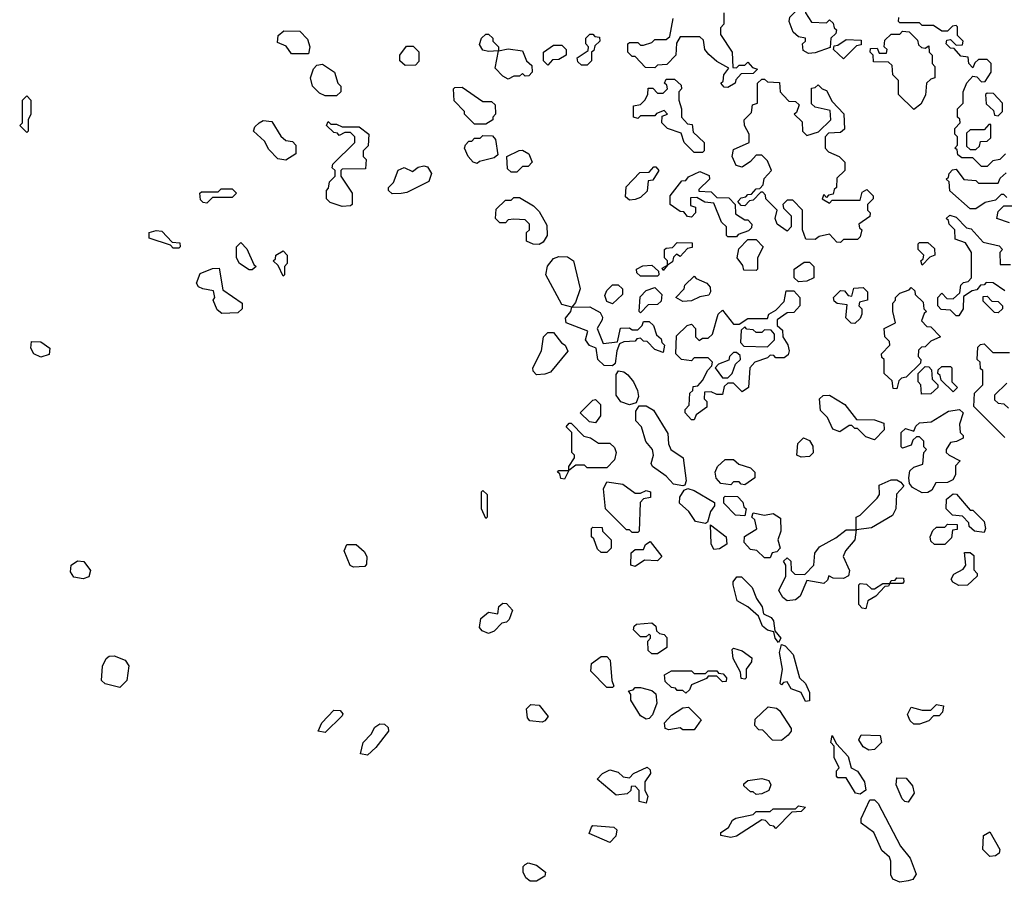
# Model space of a CAD drawing. Extents: x 2789571 to 2951634, y 860514 to 1033803.
# Tile 14 of 102: x 2800280 to 2803776, y 1022009 to 1025071. Entities that reach past the tile are written whole.
import ezdxf

# ---------------------------------------------------------------- set-up
doc = ezdxf.new("R2010")
doc.units = 0

msp = doc.modelspace()

# ---------------------------------------------------------------- linework, layer by layer
at = {"layer": '0CON05XD'}
for points in [[(2803080.7, 1024950.7), (2803061.7, 1024961.7), (2803060, 1024985), (2803070, 1024995), (2803070, 1025005), (2803045, 1025010), (2803027, 1025027), (2803012.5, 1025065), (2803015, 1025080), (2803055, 1025120), (2803070, 1025105), (2803070, 1025095), (2803091.7, 1025061.7), (2803145, 1025060), (2803155, 1025070), (2803168.3, 1025058.3), (2803171.7, 1025041.7), (2803180, 1025035), (2803178.3, 1025021.7), (2803160, 1025005), (2803158.3, 1024971.7), (2803105, 1024953.3), (2803080.7, 1024950.7)], [(2802795, 1024830), (2802781.7, 1024831.7), (2802770, 1024845), (2802777.5, 1024852.5), (2802780, 1024875), (2802798.3, 1024898.3), (2802755, 1024922.5), (2802727, 1024947), (2802712.5, 1024965), (2802708.3, 1024998.3), (2802695, 1025010), (2802625, 1025010), (2802612.5, 1024987.5), (2802610, 1024945), (2802578.3, 1024911.7), (2802545, 1024910), (2802535, 1024900), (2802501.7, 1024901.7), (2802465, 1024940), (2802455, 1024940), (2802440, 1024955), (2802440, 1024985), (2802445, 1024990), (2802475, 1024990), (2802485, 1024980), (2802495, 1024980), (2802525, 1024990), (2802535, 1025000), (2802575, 1025000), (2802588.3, 1025011.7), (2802600, 1025075)], [(2802780, 1025095), (2802780, 1025055), (2802768.3, 1025041.7), (2802768.3, 1025018.3), (2802810, 1024955), (2802811.7, 1024901.7), (2802825, 1024900), (2802835, 1024910), (2802855, 1024910), (2802865, 1024920), (2802881.7, 1024901.7), (2802900, 1024895), (2802885, 1024880), (2802841.7, 1024878.3), (2802823, 1024857), (2802820, 1024845), (2802795, 1024830)], [(2803780, 1024595), (2803760, 1024575), (2803735, 1024570), (2803715, 1024550), (2803695, 1024550), (2803665, 1024580), (2803625, 1024580), (2803611.7, 1024591.7), (2803608.3, 1024608.3), (2803600, 1024615), (2803610, 1024625), (2803610, 1024655), (2803600, 1024665), (2803600, 1024685), (2803620, 1024705), (2803618.3, 1024718.3), (2803610, 1024725), (2803610, 1024755), (2803630, 1024775), (2803630, 1024815), (2803643, 1024847), (2803665, 1024870), (2803678.3, 1024868.3), (2803695, 1024850), (2803708.3, 1024851.7), (2803730, 1024885), (2803730, 1024915), (2803715, 1024930), (2803685, 1024930), (2803671.7, 1024918.3), (2803665, 1024900), (2803650, 1024915), (2803648.3, 1024938.3), (2803621.7, 1024941.7), (2803598.3, 1024968.3), (2803585, 1024970), (2803570, 1024985), (2803571.7, 1024998.3), (2803585, 1025000), (2803605, 1024980), (2803628.3, 1024981.7), (2803630, 1024995), (2803610, 1025015), (2803610, 1025045), (2803605, 1025050), (2803591.7, 1025048.3), (2803575, 1025030), (2803555, 1025030), (2803525, 1025050), (2803485, 1025050), (2803475, 1025060), (2803405, 1025060), (2803400, 1025065), (2803401.7, 1025078.3)], [(2801305, 1024950), (2801245, 1024950), (2801226.4, 1024976.4), (2801195, 1024990), (2801197.5, 1025015), (2801218.3, 1025031.7), (2801275, 1025030), (2801301.7, 1025001.7), (2801310, 1024975), (2801305, 1024950)], [(2802015, 1024860), (2801995, 1024870), (2801968.3, 1024898.3), (2801980, 1024960), (2801945, 1024957.5), (2801925, 1024962.5), (2801913, 1024983), (2801920, 1025005), (2801935, 1025020), (2801945, 1025020), (2801960, 1025005), (2801960, 1024995), (2801980, 1024975), (2801980, 1024960), (2802015, 1024967.5), (2802065, 1024960), (2802080, 1024925), (2802098.3, 1024908.3), (2802100, 1024885), (2802088.3, 1024871.7), (2802075, 1024870), (2802065, 1024880), (2802055, 1024870), (2802035, 1024870), (2802015, 1024860)], [(2802295, 1024910), (2802275, 1024910), (2802261.7, 1024921.7), (2802260, 1024935), (2802298.3, 1024961.7), (2802300, 1024975), (2802290, 1024985), (2802290, 1025005), (2802305, 1025020), (2802315, 1025020), (2802321.7, 1025011.7), (2802338.3, 1025008.3), (2802340, 1024995), (2802321.7, 1024978.3), (2802318.3, 1024961.7), (2802310, 1024955), (2802310, 1024925), (2802295, 1024910)], [(2803205, 1024932.5), (2803170, 1024965), (2803171.7, 1024978.3), (2803185, 1024980), (2803215, 1025000), (2803268.3, 1024998.3), (2803268.3, 1024981.7), (2803251.7, 1024978.3), (2803205, 1024932.5)], [(2803455, 1024752.5), (2803400, 1024805), (2803400, 1024855), (2803380, 1024875), (2803378.3, 1024908.3), (2803365, 1024920), (2803311.7, 1024921.7), (2803310, 1024945), (2803300, 1024955), (2803301.7, 1024968.3), (2803325, 1024970), (2803331.7, 1024951.7), (2803358.3, 1024951.7), (2803360, 1024965), (2803350, 1024975), (2803351.7, 1024998.3), (2803375, 1025020), (2803405, 1025020), (2803415, 1025030), (2803438.3, 1025028.3), (2803468.3, 1024998.3), (2803471.7, 1024981.7), (2803481.7, 1024971.7), (2803495, 1024970), (2803508.3, 1024978.3), (2803510, 1024955), (2803520, 1024945), (2803520, 1024915), (2803530, 1024905), (2803530, 1024865), (2803515, 1024860), (2803500, 1024845), (2803497, 1024803), (2803479.3, 1024770.7), (2803455, 1024752.5)], [(2801648.3, 1024908.3), (2801630, 1024925), (2801630, 1024945), (2801653, 1024977), (2801677, 1024977), (2801697, 1024957), (2801697, 1024923), (2801685, 1024910), (2801648.3, 1024908.3)], [(2802155, 1024910), (2802140, 1024925), (2802140, 1024955), (2802175, 1024980), (2802205, 1024980), (2802220, 1024965), (2802220, 1024945), (2802195, 1024930), (2802171.7, 1024928.3), (2802155, 1024910)], [(2801405, 1024800), (2801365, 1024800), (2801345, 1024810), (2801320, 1024835), (2801312.5, 1024865), (2801323, 1024897), (2801335, 1024910), (2801355, 1024912.5), (2801397.5, 1024885), (2801410, 1024845), (2801420, 1024835), (2801420, 1024815), (2801405, 1024800)], [(2802705, 1024600), (2802675, 1024600), (2802640, 1024635), (2802628.3, 1024668.3), (2802580, 1024685), (2802560, 1024705), (2802561.7, 1024728.3), (2802580, 1024735), (2802568.3, 1024748.3), (2802541.7, 1024738.3), (2802535, 1024730), (2802485, 1024730), (2802475, 1024720), (2802460, 1024725), (2802460, 1024765), (2802485, 1024770), (2802500, 1024785), (2802510, 1024805), (2802511.7, 1024828.3), (2802528.3, 1024828.3), (2802545, 1024810), (2802565, 1024810), (2802580, 1024825), (2802578.3, 1024838.3), (2802570, 1024845), (2802575, 1024860), (2802605, 1024860), (2802628.3, 1024838.3), (2802630, 1024825), (2802620, 1024815), (2802620, 1024785), (2802630, 1024755), (2802630, 1024725), (2802651.7, 1024701.7), (2802668.3, 1024698.3), (2802671.7, 1024671.7), (2802710, 1024635), (2802710, 1024605), (2802705, 1024600)], [(2803195, 1024280), (2803181.7, 1024281.7), (2803155, 1024310), (2803118.3, 1024301.7), (2803105, 1024290), (2803071.7, 1024291.7), (2803060, 1024325), (2803060, 1024395), (2803025, 1024430), (2803005, 1024430), (2802990, 1024415), (2802991.7, 1024401.7), (2803020, 1024375), (2803020, 1024335), (2803005, 1024320), (2802970, 1024345), (2802962.5, 1024365), (2802970, 1024395), (2802930, 1024435), (2802928.3, 1024448.3), (2802918.3, 1024458.3), (2802911.7, 1024458.3), (2802885, 1024430), (2802871.7, 1024428.3), (2802855, 1024410), (2802841.7, 1024411.7), (2802830, 1024425), (2802841.7, 1024438.3), (2802858.3, 1024441.7), (2802865, 1024450), (2802878.3, 1024451.7), (2802895, 1024470), (2802908.3, 1024471.7), (2802920, 1024485), (2802923, 1024507), (2802950, 1024535), (2802935, 1024570), (2802915, 1024590), (2802895, 1024590), (2802875, 1024567.5), (2802845, 1024547.5), (2802823.6, 1024553.6), (2802810, 1024585), (2802815, 1024610), (2802870, 1024635), (2802870, 1024665), (2802853.3, 1024695), (2802852.5, 1024715), (2802878.3, 1024741.7), (2802881.7, 1024768.3), (2802900, 1024775), (2802900, 1024845), (2802915, 1024860), (2802925, 1024860), (2802935, 1024850), (2802978.3, 1024848.3), (2802980, 1024815), (2802991.7, 1024801.7), (2803011.7, 1024781.7), (2803035, 1024780), (2803048.3, 1024768.3), (2803038.3, 1024741.7), (2803030, 1024735), (2803058.3, 1024708.3), (2803060, 1024675), (2803075, 1024660), (2803117, 1024673), (2803160, 1024715), (2803158.3, 1024748.3), (2803105, 1024760), (2803091.7, 1024771.7), (2803091.7, 1024828.3), (2803105, 1024830), (2803115, 1024840), (2803130, 1024825), (2803145, 1024820), (2803165, 1024780), (2803207, 1024737), (2803208.3, 1024681.7), (2803195, 1024670), (2803151.7, 1024668.3), (2803140, 1024655), (2803140, 1024615), (2803151.7, 1024601.7), (2803190, 1024585), (2803210, 1024565), (2803210, 1024535), (2803181.7, 1024508.3), (2803180, 1024475), (2803171.7, 1024468.3), (2803168.3, 1024451.7), (2803151.7, 1024448.3), (2803145, 1024440), (2803135, 1024450), (2803130, 1024435), (2803155, 1024420), (2803165, 1024430), (2803265, 1024430), (2803271.7, 1024458.3), (2803288.3, 1024468.3), (2803310, 1024445), (2803310, 1024435), (2803290, 1024415), (2803290, 1024395), (2803300, 1024385), (2803298.3, 1024371.7), (2803260, 1024345), (2803261.7, 1024331.7), (2803270, 1024325), (2803265, 1024300), (2803255, 1024290), (2803205, 1024290), (2803195, 1024280)], [(2801935, 1024700), (2801895, 1024700), (2801860, 1024735), (2801860, 1024745), (2801823, 1024783), (2801820, 1024825), (2801825, 1024830), (2801851.7, 1024831.7), (2801925, 1024780), (2801955, 1024780), (2801968.3, 1024768.3), (2801970, 1024735), (2801960, 1024725), (2801960, 1024715), (2801935, 1024700)], [(2800305, 1024670), (2800280, 1024695), (2800290, 1024705), (2800290, 1024785), (2800305, 1024800), (2800320, 1024785), (2800320, 1024735), (2800310, 1024715), (2800310, 1024675), (2800305, 1024670)], [(2803755, 1024730), (2803770, 1024745), (2803770, 1024775), (2803738.3, 1024808.3), (2803715, 1024810), (2803710, 1024805), (2803711.7, 1024771.7), (2803738.3, 1024748.3), (2803741.7, 1024731.7), (2803755, 1024730)], [(2801225, 1024572.5), (2801197, 1024577), (2801165, 1024610), (2801149.3, 1024639.3), (2801110, 1024675), (2801115, 1024690), (2801130, 1024705), (2801145, 1024712.5), (2801175, 1024710), (2801207, 1024657), (2801225, 1024642.5), (2801248.3, 1024638.3), (2801260, 1024625), (2801260, 1024595), (2801225, 1024572.5)], [(2801425, 1024407.5), (2801382.5, 1024422.5), (2801370, 1024435), (2801370, 1024465), (2801377, 1024473), (2801380, 1024495), (2801400, 1024515), (2801400, 1024535), (2801390, 1024545), (2801391.7, 1024558.3), (2801470, 1024635), (2801470, 1024655), (2801455, 1024670), (2801435, 1024670), (2801415, 1024660), (2801408.3, 1024668.3), (2801395, 1024670), (2801370, 1024695), (2801375, 1024710), (2801385, 1024700), (2801405, 1024700), (2801425, 1024690), (2801485, 1024690), (2801520, 1024665), (2801517, 1024623), (2801500, 1024605), (2801500, 1024585), (2801510, 1024575), (2801508.3, 1024541.7), (2801425, 1024540), (2801420, 1024535), (2801420, 1024515), (2801460, 1024455), (2801460, 1024415), (2801455, 1024410), (2801425, 1024407.5)], [(2803675, 1024610), (2803688.3, 1024621.7), (2803691.7, 1024638.3), (2803715, 1024640), (2803728.3, 1024651.7), (2803728.3, 1024698.3), (2803721.7, 1024698.3), (2803705, 1024680), (2803655, 1024680), (2803641.7, 1024668.3), (2803641.7, 1024621.7), (2803655, 1024610), (2803675, 1024610)], [(2801905, 1024560), (2801890, 1024565), (2801872.5, 1024585), (2801860, 1024615), (2801863, 1024627), (2801875, 1024640), (2801885, 1024640), (2801895, 1024650), (2801915, 1024650), (2801925, 1024660), (2801958.3, 1024658.3), (2801970, 1024645), (2801978.3, 1024591.7), (2801965, 1024580), (2801913, 1024567), (2801905, 1024560)], [(2802045, 1024530), (2802025, 1024530), (2802011.7, 1024541.7), (2802010, 1024585), (2802053, 1024607), (2802065, 1024607.5), (2802087.5, 1024595), (2802100, 1024565), (2802085, 1024550), (2802065, 1024550), (2802045, 1024530)], [(2801603, 1024453), (2801590, 1024465), (2801590, 1024475), (2801607, 1024493), (2801623.6, 1024536.4), (2801645, 1024546.7), (2801675, 1024532.5), (2801695, 1024547.5), (2801715, 1024552.5), (2801728.3, 1024548.3), (2801742.5, 1024525), (2801733, 1024497), (2801655, 1024457.5), (2801635, 1024453.3), (2801603, 1024453)], [(2802445, 1024430), (2802431.7, 1024441.7), (2802433, 1024477), (2802481.7, 1024528.3), (2802515, 1024530), (2802531.7, 1024548.3), (2802538.3, 1024548.3), (2802550, 1024535), (2802528.3, 1024501.7), (2802511.7, 1024498.3), (2802508.3, 1024461.7), (2802485, 1024440), (2802465, 1024432.5), (2802445, 1024430)], [(2802825, 1024300), (2802795, 1024300), (2802790, 1024305), (2802790, 1024335), (2802771.7, 1024351.7), (2802745, 1024420), (2802713, 1024423), (2802685, 1024440), (2802661.7, 1024438.3), (2802661.7, 1024411.7), (2802680, 1024405), (2802680, 1024385), (2802665, 1024370), (2802651.7, 1024371.7), (2802638.3, 1024388.3), (2802625, 1024390), (2802590, 1024415), (2802590, 1024445), (2802631.7, 1024498.3), (2802645, 1024500), (2802655, 1024512.5), (2802695, 1024532.5), (2802728.3, 1024518.3), (2802730, 1024505), (2802691.7, 1024468.3), (2802691.7, 1024461.7), (2802735, 1024460), (2802755, 1024440), (2802798.3, 1024438.3), (2802820, 1024415), (2802821.7, 1024381.7), (2802855, 1024360), (2802865, 1024360), (2802880, 1024345), (2802878.3, 1024331.7), (2802868.3, 1024321.7), (2802831.7, 1024308.3), (2802825, 1024300)], [(2803785, 1024440), (2803775, 1024450), (2803765, 1024450), (2803745, 1024430), (2803708.3, 1024421.7), (2803675, 1024400), (2803655, 1024400), (2803583, 1024463), (2803580, 1024495), (2803570, 1024505), (2803578.3, 1024511.7), (2803580, 1024525), (2803591.7, 1024538.3), (2803605, 1024540), (2803633, 1024503), (2803675, 1024500), (2803685, 1024490), (2803755, 1024490), (2803761.7, 1024508.3), (2803783, 1024527)], [(2800945, 1024420), (2800931.7, 1024421.7), (2800921.7, 1024431.7), (2800920, 1024455), (2800925, 1024460), (2800985, 1024460), (2800995, 1024470), (2801035, 1024470), (2801050, 1024455), (2801035, 1024440), (2800965, 1024440), (2800945, 1024420)], [(2802125, 1024273.3), (2802103.6, 1024273.6), (2802080, 1024285), (2802080, 1024315), (2802090, 1024325), (2802090, 1024345), (2802075, 1024360), (2802035, 1024362.5), (2802015, 1024360), (2802005, 1024350), (2801985, 1024350), (2801970, 1024365), (2801971.7, 1024398.3), (2802005, 1024430), (2802025, 1024430), (2802035, 1024440), (2802055, 1024440), (2802105, 1024410), (2802125, 1024390), (2802151.7, 1024341.7), (2802152.5, 1024305), (2802139.3, 1024280.7), (2802125, 1024273.3)], [(2803795, 1024350), (2803750, 1024365), (2803755, 1024390), (2803775, 1024410), (2803805, 1024410)], [(2803778.3, 1024108.3), (2803737, 1024137), (2803711.7, 1024138.3), (2803705, 1024130), (2803691.7, 1024128.3), (2803678.3, 1024111.7), (2803661.7, 1024108.3), (2803631.7, 1024088.3), (2803630, 1024045), (2803615, 1024020), (2803605, 1024020), (2803585, 1024040), (2803551.7, 1024041.7), (2803540, 1024055), (2803540, 1024085), (2803555, 1024100), (2803571.7, 1024081.7), (2803595, 1024080), (2803618.3, 1024101.7), (2803621.7, 1024128.3), (2803631.7, 1024138.3), (2803648.3, 1024141.7), (2803660, 1024155), (2803660, 1024245), (2803638.3, 1024278.3), (2803601.7, 1024291.7), (2803600, 1024325), (2803580, 1024345), (2803578.3, 1024358.3), (2803570, 1024365), (2803583, 1024377), (2803605, 1024370), (2803641.7, 1024331.7), (2803658.3, 1024328.3), (2803701.7, 1024281.7), (2803758.3, 1024268.3), (2803770, 1024255), (2803760, 1024245), (2803761.7, 1024201.7), (2803798.3, 1024201.7)], [(2800845, 1024260), (2800825, 1024260), (2800815, 1024270), (2800740, 1024295), (2800740, 1024315), (2800765, 1024322.5), (2800785, 1024320), (2800821.7, 1024281.7), (2800848.3, 1024278.3), (2800850, 1024265), (2800845, 1024260)], [(2801105, 1024182.5), (2801095, 1024182.5), (2801060, 1024205), (2801050, 1024225), (2801050, 1024265), (2801065, 1024280), (2801087, 1024257), (2801111.7, 1024201.7), (2801120, 1024195), (2801105, 1024182.5)], [(2802565, 1024180), (2802561.7, 1024188.3), (2802580, 1024200), (2802580, 1024215), (2802570, 1024225), (2802570, 1024255), (2802575, 1024260), (2802598.3, 1024261.7), (2802615, 1024280), (2802668.3, 1024278.3), (2802668.3, 1024261.7), (2802651.7, 1024258.3), (2802625, 1024230), (2802611.7, 1024238.3), (2802601.7, 1024228.3), (2802598.3, 1024211.7), (2802580, 1024200), (2802565, 1024180)], [(2802895, 1024180), (2802851.7, 1024181.7), (2802848.3, 1024198.3), (2802827.5, 1024225), (2802833, 1024257), (2802865, 1024290), (2802895, 1024290), (2802920, 1024265), (2802900, 1024225), (2802900, 1024185), (2802895, 1024180)], [(2803485, 1024200), (2803480, 1024215), (2803488.3, 1024221.7), (2803490, 1024235), (2803470, 1024255), (2803470, 1024275), (2803475, 1024280), (2803505, 1024280), (2803528.3, 1024258.3), (2803530, 1024235), (2803511.7, 1024228.3), (2803485, 1024200)], [(2801215, 1024160), (2801198.3, 1024198.3), (2801180, 1024215), (2801188.3, 1024221.7), (2801190, 1024235), (2801215, 1024250), (2801230, 1024235), (2801230, 1024205), (2801220, 1024195), (2801220, 1024165), (2801215, 1024160)], [(2802385, 1023842.5), (2802355, 1023843.3), (2802332.5, 1023865), (2802327.5, 1023905), (2802303.9, 1023913.9), (2802288.8, 1023935), (2802297.5, 1023965), (2802220, 1023995), (2802218.3, 1024011.7), (2802237.5, 1024035), (2802240, 1024050), (2802205, 1024060), (2802148, 1024165), (2802154.1, 1024195.9), (2802175, 1024223.3), (2802195, 1024230), (2802225, 1024228.8), (2802246.7, 1024215), (2802270, 1024115), (2802253.6, 1024066.4), (2802240, 1024050), (2802305, 1024051.9), (2802341.4, 1024031.4), (2802350, 1024015), (2802348, 1024005), (2802330, 1023975), (2802351.7, 1023921.7), (2802402.5, 1023927.5), (2802413.6, 1023976.4), (2802445, 1023977.5), (2802455, 1023970), (2802475, 1023970), (2802490, 1023985), (2802495, 1024000), (2802515, 1024000), (2802530, 1023985), (2802541.7, 1023951.7), (2802558.3, 1023938.3), (2802560, 1023925), (2802570, 1023915), (2802565, 1023890), (2802535, 1023900), (2802508.3, 1023928.3), (2802495, 1023930), (2802485, 1023940), (2802471.7, 1023938.3), (2802465, 1023930), (2802425, 1023927.5), (2802410, 1023920), (2802400, 1023895), (2802395, 1023850), (2802385, 1023842.5)], [(2802545, 1024160), (2802485, 1024160), (2802471.7, 1024171.7), (2802470, 1024185), (2802493, 1024197), (2802525, 1024200), (2802548.3, 1024178.3), (2802550, 1024165), (2802545, 1024160)], [(2803045, 1024140), (2803030, 1024155), (2803030, 1024185), (2803065, 1024210), (2803085, 1024210), (2803100, 1024195), (2803100, 1024155), (2803075, 1024142.5), (2803045, 1024140)], [(2800998.3, 1024028.3), (2800980.7, 1024040.7), (2800967.5, 1024075), (2800972.5, 1024085), (2800968.3, 1024108.3), (2800930, 1024115), (2800915, 1024122.5), (2800907.5, 1024135), (2800920.7, 1024169.3), (2800965, 1024187.5), (2800988.3, 1024188.3), (2801001.7, 1024111.7), (2801070, 1024065), (2801070, 1024045), (2801055, 1024030), (2800998.3, 1024028.3)], [(2802635, 1024070), (2802610, 1024085), (2802640, 1024115), (2802641.7, 1024128.3), (2802675, 1024160), (2802681.7, 1024151.7), (2802720, 1024135), (2802731.7, 1024121.7), (2802732.5, 1024105), (2802727, 1024093), (2802695, 1024087.5), (2802665, 1024072.5), (2802635, 1024070)], [(2802385, 1024062.5), (2802365, 1024070), (2802358.3, 1024091.7), (2802365, 1024110), (2802385, 1024130), (2802405, 1024130), (2802420, 1024115), (2802420, 1024095), (2802385, 1024062.5)], [(2802485, 1024030), (2802480, 1024035), (2802483, 1024087), (2802505, 1024110), (2802535, 1024120), (2802560, 1024095), (2802558.3, 1024071.7), (2802545, 1024060), (2802511.7, 1024058.3), (2802485, 1024030)], [(2802675, 1023650), (2802665, 1023650), (2802642.5, 1023675), (2802643, 1023687), (2802657.5, 1023702.5), (2802660, 1023745), (2802670, 1023755), (2802671.7, 1023768.3), (2802688.3, 1023771.7), (2802705, 1023790), (2802723, 1023827), (2802738.3, 1023841.7), (2802740, 1023855), (2802725, 1023870), (2802675, 1023870), (2802665, 1023860), (2802630, 1023865), (2802610, 1023885), (2802611.7, 1023948.3), (2802650, 1023985), (2802665, 1023990), (2802680, 1023975), (2802680, 1023945), (2802692.5, 1023932.5), (2802705, 1023940), (2802725, 1023940), (2802740, 1023955), (2802760, 1024025), (2802775, 1024040), (2802815, 1023990), (2802835, 1023990), (2802865, 1024010), (2802935, 1024010), (2802940, 1024025), (2802965, 1024040), (2802995, 1024070), (2803001.7, 1024108.3), (2803028.3, 1024108.3), (2803050, 1024085), (2803050, 1024055), (2803028.3, 1024031.7), (2803005, 1024030), (2802970, 1024005), (2802970, 1023985), (2802988.3, 1023968.3), (2802990, 1023945), (2803007, 1023917), (2803012.5, 1023895), (2803008.3, 1023881.7), (2802995, 1023870), (2802965, 1023870), (2802958.3, 1023878.3), (2802945, 1023880), (2802935, 1023870), (2802890, 1023855), (2802872.5, 1023835), (2802867.5, 1023765), (2802845, 1023750), (2802815, 1023780), (2802795, 1023780), (2802781.7, 1023768.3), (2802775, 1023740), (2802755, 1023740), (2802735, 1023750), (2802711.7, 1023748.3), (2802710, 1023725), (2802720, 1023715), (2802720, 1023695), (2802681.7, 1023668.3), (2802675, 1023650)], [(2803245, 1023992.5), (2803233, 1023993), (2803213, 1024013), (2803218.3, 1024058.3), (2803183, 1024063), (2803171.7, 1024071.7), (2803170, 1024085), (2803195, 1024110), (2803208.3, 1024108.3), (2803221.7, 1024091.7), (2803235, 1024090), (2803241.7, 1024118.3), (2803275, 1024120), (2803290, 1024105), (2803290, 1024075), (2803261.7, 1024068.3), (2803260, 1024055), (2803270, 1024045), (2803270, 1024025), (2803265, 1024010), (2803245, 1023992.5)], [(2803395, 1023760), (2803381.7, 1023761.7), (2803378.3, 1023788.3), (2803350, 1023815), (2803350, 1023865), (2803341.7, 1023871.7), (2803340, 1023885), (2803370, 1023915), (2803368.3, 1023928.3), (2803352.5, 1023945), (2803350, 1023975), (2803390, 1023995), (2803380, 1024035), (2803380, 1024065), (2803390, 1024075), (2803390, 1024085), (2803405, 1024100), (2803438.3, 1024111.7), (2803445, 1024120), (2803458.3, 1024108.3), (2803460, 1024095), (2803488.3, 1024068.3), (2803490, 1024045), (2803500, 1024035), (2803491.7, 1024028.3), (2803481.7, 1024001.7), (2803501.7, 1023981.7), (2803515, 1023980), (2803550, 1023945), (2803515, 1023930), (2803495, 1023910), (2803481.7, 1023908.3), (2803471.7, 1023898.3), (2803470, 1023875), (2803480, 1023865), (2803478.3, 1023851.7), (2803428.3, 1023801.7), (2803411.7, 1023798.3), (2803401.7, 1023788.3), (2803395, 1023760)], [(2803755, 1024030), (2803741.7, 1024031.7), (2803701.7, 1024071.7), (2803701.7, 1024088.3), (2803715, 1024090), (2803731.7, 1024071.7), (2803755, 1024070), (2803770, 1024055), (2803770, 1024045), (2803755, 1024030)], [(2802115, 1023810), (2802103, 1023823), (2802102.5, 1023835), (2802132.5, 1023895), (2802140, 1023945), (2802155, 1023960), (2802175, 1023960), (2802203.6, 1023923.6), (2802217.5, 1023915), (2802226.4, 1023893.6), (2802165, 1023820), (2802145, 1023812.5), (2802115, 1023810)], [(2802935, 1023910), (2802960, 1023935), (2802960, 1023955), (2802948.3, 1023968.3), (2802925, 1023970), (2802915, 1023960), (2802895, 1023960), (2802885, 1023970), (2802861.7, 1023971.7), (2802855, 1023980), (2802841.7, 1023968.3), (2802840, 1023925), (2802851.7, 1023911.7), (2802935, 1023910)], [(2800355, 1023873.3), (2800330, 1023885), (2800320, 1023905), (2800321.7, 1023928.3), (2800355, 1023927.5), (2800387.5, 1023905), (2800385, 1023882.5), (2800355, 1023873.3)], [(2803778.3, 1023588.3), (2803668.3, 1023698.3), (2803670, 1023745), (2803700, 1023775), (2803700, 1023825), (2803691.7, 1023831.7), (2803690, 1023855), (2803680, 1023865), (2803681.7, 1023908.3), (2803691.7, 1023918.3), (2803705, 1023920), (2803735, 1023890), (2803795, 1023890)], [(2802795, 1023800), (2802810, 1023815), (2802821.7, 1023848.3), (2802840, 1023865), (2802838.3, 1023878.3), (2802825, 1023890), (2802815, 1023890), (2802800, 1023875), (2802798.3, 1023861.7), (2802761.7, 1023848.3), (2802750, 1023835), (2802775, 1023800), (2802795, 1023800)], [(2802445, 1023704), (2802414.2, 1023714.2), (2802398.3, 1023738.3), (2802398.3, 1023811.7), (2802406.2, 1023823.8), (2802425, 1023820.8), (2802439.7, 1023809.7), (2802460, 1023785), (2802474, 1023755), (2802477.3, 1023732.7), (2802469.2, 1023710.8), (2802445, 1023704)], [(2803481.7, 1023741.7), (2803480, 1023775), (2803470, 1023785), (2803470, 1023815), (2803495, 1023840), (2803508.3, 1023838.3), (2803518.3, 1023828.3), (2803520, 1023795), (2803540, 1023775), (2803540, 1023765), (2803515, 1023742.5), (2803481.7, 1023741.7)], [(2803595, 1023750), (2803551.7, 1023791.7), (2803548.3, 1023808.3), (2803540, 1023815), (2803541.7, 1023828.3), (2803555, 1023840), (2803585, 1023840), (2803590, 1023835), (2803590, 1023785), (2803610, 1023765), (2803595, 1023750)], [(2803785, 1023780), (2803741.7, 1023738.3), (2803741.7, 1023721.7), (2803755, 1023710), (2803775, 1023707.5), (2803791.7, 1023691.7)], [(2803315, 1023580), (2803285, 1023590), (2803255, 1023620), (2803245, 1023620), (2803235, 1023630), (2803225, 1023630), (2803191.7, 1023608.3), (2803167, 1023617), (2803148.3, 1023658.3), (2803123, 1023683), (2803120, 1023725), (2803133, 1023737), (2803155, 1023737.5), (2803210, 1023705), (2803251.7, 1023651.7), (2803315, 1023650), (2803348.3, 1023638.3), (2803350, 1023615), (2803315, 1023580)], [(2802325, 1023640), (2802303, 1023643), (2802270, 1023675), (2802315, 1023720), (2802325, 1023722.5), (2802342.5, 1023705), (2802342.5, 1023665), (2802325, 1023640)], [(2802635, 1023416.7), (2802601.7, 1023421.7), (2802575, 1023450), (2802527.5, 1023485), (2802522.5, 1023495), (2802530, 1023525), (2802526.7, 1023545), (2802503.8, 1023573.8), (2802487.5, 1023625), (2802467.3, 1023647.3), (2802468.3, 1023681.7), (2802479.3, 1023700.7), (2802505, 1023700.6), (2802530, 1023685), (2802581.7, 1023601.7), (2802584.2, 1023565), (2802592.5, 1023545), (2802635.7, 1023515.7), (2802646, 1023434), (2802641.7, 1023418.3), (2802635, 1023416.7)], [(2803485, 1023391.2), (2803450.8, 1023410.8), (2803440, 1023425), (2803436.7, 1023445), (2803441.2, 1023468.8), (2803455, 1023482.5), (2803487, 1023493), (2803490, 1023535), (2803500, 1023545), (2803490, 1023555), (2803490, 1023575), (2803475, 1023590), (2803465, 1023590), (2803451.7, 1023578.3), (2803445, 1023560), (2803415, 1023550), (2803410, 1023555), (2803410, 1023605), (2803425, 1023620), (2803455, 1023610), (2803461.7, 1023628.3), (2803475, 1023640), (2803517, 1023643), (2803578.3, 1023681.7), (2803617, 1023687), (2803630, 1023675), (2803617.5, 1023635), (2803620, 1023605), (2803630, 1023595), (2803630, 1023585), (2803607, 1023573), (2803585, 1023570), (2803570, 1023545), (2803570, 1023535), (2803580, 1023525), (2803620, 1023505), (2803603, 1023487), (2803602.5, 1023455), (2803593, 1023437), (2803575, 1023427.5), (2803533.3, 1023426.7), (2803519.3, 1023400.7), (2803505, 1023392.5), (2803485, 1023391.2)], [(2802215, 1023440), (2802201.7, 1023441.7), (2802198.3, 1023458.3), (2802190, 1023465), (2802195, 1023470), (2802230, 1023470), (2802230, 1023485), (2802250, 1023515), (2802250, 1023525), (2802240, 1023535), (2802240, 1023605), (2802220, 1023625), (2802231.7, 1023638.3), (2802238.3, 1023638.3), (2802283, 1023593), (2802307, 1023587), (2802335, 1023567.5), (2802375, 1023567.5), (2802392.5, 1023552.5), (2802397.5, 1023535), (2802391.7, 1023508.3), (2802365, 1023480), (2802295, 1023480), (2802285, 1023490), (2802255, 1023490), (2802230, 1023470), (2802215, 1023440)], [(2803055, 1023517.5), (2803040, 1023525), (2803043, 1023567), (2803063, 1023587), (2803085, 1023577.5), (2803096.4, 1023556.4), (2803097, 1023533), (2803085, 1023520), (2803055, 1023517.5)], [(2802855, 1023420), (2802841.7, 1023421.7), (2802835, 1023430), (2802815, 1023430), (2802805, 1023420), (2802770, 1023425), (2802753.6, 1023443.6), (2802750, 1023465), (2802757.5, 1023485), (2802785, 1023510), (2802815, 1023510), (2802833, 1023493), (2802875, 1023480), (2802890, 1023465), (2802890, 1023445), (2802855, 1023420)], [(2802475, 1023250), (2802455, 1023250), (2802445, 1023260), (2802435, 1023260), (2802360, 1023335), (2802352.5, 1023405), (2802365, 1023430), (2802421.7, 1023421.7), (2802465, 1023390), (2802485, 1023390), (2802505, 1023400), (2802520, 1023395), (2802520, 1023375), (2802495, 1023370), (2802483, 1023357), (2802480, 1023255), (2802475, 1023250)], [(2803005, 1023007.5), (2802989.7, 1023019.7), (2802976.2, 1023045), (2803000, 1023095), (2803000, 1023135), (2802991.7, 1023148.3), (2803005, 1023160), (2803018.3, 1023148.3), (2803020, 1023115), (2803033, 1023103), (2803068.3, 1023101.7), (2803100, 1023135), (2803103, 1023177), (2803120.5, 1023199.5), (2803178.3, 1023231.7), (2803215, 1023260), (2803250, 1023260), (2803250, 1023305), (2803265, 1023312.5), (2803325, 1023372.5), (2803332.5, 1023385), (2803331.7, 1023418.3), (2803375, 1023437.5), (2803395, 1023437.5), (2803409.3, 1023429.3), (2803420, 1023415), (2803394, 1023386), (2803391.4, 1023335), (2803379.7, 1023310.3), (2803305, 1023267.5), (2803250, 1023260), (2803245.8, 1023225), (2803212.5, 1023185), (2803204.5, 1023165.5), (2803226.7, 1023115), (2803223, 1023097), (2803205, 1023086.7), (2803168.3, 1023088.3), (2803153.3, 1023096.7), (2803148.3, 1023081.7), (2803135, 1023070), (2803075, 1023080), (2803051.2, 1023025), (2803035, 1023012), (2803005, 1023007.5)], [(2801935, 1023300), (2801920, 1023335), (2801920, 1023395), (2801925, 1023400), (2801940, 1023385), (2801940, 1023305), (2801935, 1023300)], [(2802715, 1023282.5), (2802680, 1023290), (2802656.2, 1023325), (2802622.5, 1023355), (2802623.8, 1023376.2), (2802639.3, 1023400.7), (2802653, 1023407), (2802675, 1023400), (2802746.7, 1023356.7), (2802747.5, 1023345), (2802733.3, 1023325), (2802722.5, 1023287.5), (2802715, 1023282.5)], [(2803705, 1023250), (2803670, 1023255), (2803651.7, 1023271.7), (2803650, 1023285), (2803628.3, 1023308.3), (2803591.7, 1023311.7), (2803570, 1023335), (2803570.7, 1023369.3), (2803595, 1023387.5), (2803606.4, 1023386.4), (2803655, 1023330), (2803665, 1023330), (2803705, 1023290), (2803710, 1023265), (2803705, 1023250)], [(2802855, 1023310), (2802821.7, 1023311.7), (2802780, 1023355), (2802780, 1023375), (2802785, 1023380), (2802828.3, 1023378.3), (2802848.3, 1023358.3), (2802851.7, 1023341.7), (2802860, 1023335), (2802855, 1023310)], [(2802945, 1023160), (2802925, 1023160), (2802897, 1023187), (2802875, 1023190), (2802852.5, 1023215), (2802853.8, 1023236.2), (2802897, 1023263), (2802890, 1023295), (2802880, 1023305), (2802885, 1023320), (2802925, 1023312.5), (2802955, 1023317.5), (2802981.7, 1023301.7), (2802982.5, 1023255), (2802972.5, 1023225), (2802980, 1023195), (2802968.3, 1023181.7), (2802951.7, 1023178.3), (2802945, 1023160)], [(2802365, 1023180), (2802345, 1023180), (2802331.7, 1023191.7), (2802318.3, 1023228.3), (2802310, 1023235), (2802310, 1023265), (2802315, 1023270), (2802348.3, 1023268.3), (2802350, 1023255), (2802380, 1023225), (2802380, 1023195), (2802365, 1023180)], [(2802745, 1023190), (2802735, 1023210), (2802732.5, 1023277.5), (2802788.8, 1023235), (2802790.7, 1023209.3), (2802765, 1023192.5), (2802745, 1023190)], [(2803565, 1023207.5), (2803528.3, 1023208.3), (2803515, 1023220), (2803512.5, 1023235), (2803523, 1023257), (2803535, 1023270), (2803565, 1023270), (2803575, 1023280), (2803608.3, 1023278.3), (2803608.3, 1023261.7), (2803591.7, 1023258.3), (2803588.3, 1023231.7), (2803565, 1023207.5)], [(2802465, 1023130), (2802450, 1023135), (2802451.7, 1023178.3), (2802465, 1023190), (2802495, 1023190), (2802501.7, 1023208.3), (2802518.3, 1023218.3), (2802560, 1023165), (2802545, 1023150), (2802498.3, 1023151.7), (2802465, 1023130)], [(2801465, 1023127.5), (2801453.6, 1023133.6), (2801432.5, 1023185), (2801441.7, 1023208.3), (2801475, 1023207.5), (2801503, 1023183), (2801512.5, 1023165), (2801511.7, 1023138.3), (2801505, 1023130), (2801465, 1023127.5)], [(2803615, 1023062.5), (2803593.6, 1023073.6), (2803587.5, 1023085), (2803597, 1023103), (2803630, 1023120), (2803640, 1023135), (2803635, 1023180), (2803655, 1023180), (2803668.3, 1023168.3), (2803668.3, 1023118.3), (2803680, 1023105), (2803680, 1023095), (2803645, 1023063.3), (2803615, 1023062.5)], [(2800505, 1023086.2), (2800471.7, 1023091.7), (2800460.7, 1023110.7), (2800462.5, 1023135), (2800485, 1023150), (2800508, 1023148), (2800531.2, 1023115), (2800525, 1023093.3), (2800505, 1023086.2)], [(2802975, 1022860), (2802962.5, 1022875), (2802958.3, 1022898.3), (2802935, 1022903.8), (2802917.7, 1022917.7), (2802903.9, 1022953.9), (2802865, 1022986.7), (2802827.7, 1023007.7), (2802813.3, 1023065), (2802813.3, 1023075), (2802826.4, 1023093.6), (2802843.6, 1023093.6), (2802881.4, 1023055), (2802895.8, 1023015.8), (2802916.7, 1022986.7), (2802921.7, 1022961.7), (2802948.3, 1022948.3), (2802956.4, 1022936.4), (2802961.7, 1022901.7), (2802982.5, 1022875), (2802975, 1022860)], [(2803285, 1022980), (2803271.7, 1022981.7), (2803260, 1022995), (2803260, 1023065), (2803265, 1023070), (2803287, 1023067), (2803305, 1023050), (2803315, 1023050), (2803345, 1023070), (2803370, 1023070), (2803375, 1023080), (2803388.3, 1023081.7), (2803395, 1023090), (2803418.3, 1023088.3), (2803420, 1023075), (2803415, 1023070), (2803370, 1023070), (2803365, 1023060), (2803351.7, 1023058.3), (2803320, 1023025), (2803291.7, 1023008.3), (2803285, 1022980)], [(2801945, 1022892.5), (2801921.7, 1022901.7), (2801913, 1022913), (2801917.5, 1022945), (2801945, 1022967.5), (2801978.3, 1022961.7), (2801981.7, 1022988.3), (2801995, 1023000), (2802008.3, 1022998.3), (2802030, 1022975), (2802018.3, 1022941.7), (2802008.3, 1022931.7), (2801991.7, 1022928.3), (2801965, 1022900), (2801945, 1022892.5)], [(2802545, 1022820), (2802525, 1022820), (2802511.7, 1022831.7), (2802510, 1022865), (2802520, 1022875), (2802520, 1022885), (2802515, 1022890), (2802505, 1022880), (2802485, 1022880), (2802460, 1022905), (2802461.7, 1022918.3), (2802470, 1022925), (2802525, 1022930), (2802538.3, 1022918.3), (2802541.7, 1022901.7), (2802551.7, 1022891.7), (2802568.3, 1022888.3), (2802578.3, 1022878.3), (2802578.3, 1022841.7), (2802545, 1022820)], [(2802855, 1022730), (2802841.7, 1022731.7), (2802840, 1022755), (2802813, 1022803), (2802810, 1022835), (2802815, 1022840), (2802845, 1022830), (2802880, 1022805), (2802878.3, 1022791.7), (2802860, 1022765), (2802860, 1022735), (2802855, 1022730)], [(2803070.7, 1022650.7), (2803055, 1022682.5), (2803020, 1022695), (2803005, 1022720), (2802991.7, 1022718.3), (2802985, 1022710), (2802980, 1022715), (2802988.8, 1022765), (2802978, 1022825), (2802985, 1022852.5), (2802997.7, 1022847.7), (2803027.1, 1022817.1), (2803048.8, 1022735), (2803070, 1022715), (2803085, 1022682.5), (2803085, 1022652.5), (2803070.7, 1022650.7)], [(2800635, 1022700), (2800583, 1022713), (2800570, 1022725), (2800573.6, 1022776.4), (2800587, 1022803), (2800598.3, 1022811.7), (2800615, 1022812.5), (2800655, 1022797.5), (2800667, 1022777), (2800660, 1022725), (2800635, 1022700)], [(2802385, 1022700), (2802365, 1022700), (2802308.3, 1022758.3), (2802310, 1022785), (2802345, 1022810), (2802365, 1022810), (2802377, 1022797), (2802382.5, 1022725), (2802390, 1022705), (2802385, 1022700)], [(2802645, 1022680), (2802635, 1022690), (2802615, 1022690), (2802608.3, 1022698.3), (2802595, 1022700), (2802571.7, 1022721.7), (2802570, 1022745), (2802595, 1022760), (2802665, 1022760), (2802675, 1022750), (2802715, 1022750), (2802725, 1022760), (2802755, 1022760), (2802761.7, 1022751.7), (2802778.3, 1022748.3), (2802790, 1022735), (2802788.3, 1022721.7), (2802775, 1022720), (2802755, 1022740), (2802725, 1022740), (2802718.3, 1022731.7), (2802665, 1022710), (2802658.3, 1022691.7), (2802645, 1022680)], [(2802505, 1022587.5), (2802485, 1022600), (2802450, 1022655), (2802450, 1022675), (2802441.7, 1022688.3), (2802458.3, 1022691.7), (2802465, 1022700), (2802485, 1022700), (2802525, 1022690), (2802538.3, 1022678.3), (2802542.5, 1022645), (2802527, 1022603), (2802515, 1022590), (2802505, 1022587.5)], [(2801365, 1022540), (2801340, 1022545), (2801352.5, 1022575), (2801395, 1022620), (2801418.3, 1022618.3), (2801427, 1022607), (2801425, 1022600), (2801365, 1022540)], [(2802135, 1022577.5), (2802091.7, 1022581.7), (2802083, 1022593), (2802080, 1022625), (2802095, 1022640), (2802125, 1022637.5), (2802157, 1022597), (2802145, 1022582.5), (2802135, 1022577.5)], [(2802675, 1022550), (2802635, 1022550), (2802625, 1022557.5), (2802585, 1022550), (2802572.5, 1022555), (2802570, 1022575), (2802595, 1022602.5), (2802635, 1022627.5), (2802655, 1022630), (2802700, 1022585), (2802675, 1022550)], [(2802985, 1022512.5), (2802953, 1022513), (2802918.3, 1022548.3), (2802905, 1022550), (2802890, 1022565), (2802891.7, 1022588.3), (2802938.3, 1022631.7), (2802967, 1022627), (2802978.3, 1022618.3), (2803020, 1022555), (2803020, 1022545), (2803009.3, 1022530.7), (2802985, 1022512.5)], [(2803475, 1022570), (2803455, 1022570), (2803441.7, 1022581.7), (2803432.5, 1022605), (2803445, 1022630), (2803485, 1022620), (2803515, 1022620), (2803535, 1022640), (2803560, 1022635), (2803557, 1022613), (2803545, 1022600), (2803525, 1022600), (2803508.3, 1022581.7), (2803475, 1022570)], [(2801515, 1022460), (2801490, 1022465), (2801500, 1022505), (2801527.5, 1022535), (2801540.7, 1022559.3), (2801558.3, 1022571.7), (2801575, 1022570), (2801588.3, 1022558.3), (2801590, 1022545), (2801545, 1022487.5), (2801515, 1022460)], [(2803265, 1022321.2), (2803247.5, 1022325), (2803215, 1022380), (2803185, 1022380), (2803180, 1022385), (2803180, 1022405), (2803190, 1022415), (2803171.7, 1022451.7), (2803171.7, 1022491.7), (2803160, 1022505), (2803165, 1022530), (2803180, 1022500), (2803221.9, 1022455), (2803232.5, 1022415), (2803255, 1022402.9), (2803280, 1022365), (2803284.1, 1022335.9), (2803265, 1022321.2)], [(2803295, 1022477.5), (2803275, 1022490), (2803260, 1022515), (2803267.5, 1022532.5), (2803335, 1022530), (2803340, 1022505), (2803315, 1022480), (2803295, 1022477.5)], [(2802505, 1022290), (2802480, 1022295), (2802480, 1022335), (2802465, 1022350), (2802451.7, 1022348.3), (2802450, 1022335), (2802437, 1022323), (2802398.3, 1022318.3), (2802330, 1022375), (2802350, 1022395), (2802375, 1022407.5), (2802405, 1022400), (2802423, 1022383), (2802445, 1022380), (2802460, 1022395), (2802507.5, 1022417.5), (2802518.3, 1022408.3), (2802520, 1022395), (2802500, 1022365), (2802500, 1022335), (2802510, 1022315), (2802505, 1022290)], [(2802895, 1022320), (2802885, 1022330), (2802875, 1022330), (2802851.7, 1022351.7), (2802851.7, 1022358.3), (2802865, 1022370), (2802915, 1022377.5), (2802940, 1022370), (2802947.5, 1022355), (2802940, 1022335), (2802915, 1022322.5), (2802895, 1022320)], [(2803435, 1022293.3), (2803422.5, 1022295), (2803413.3, 1022305), (2803392.5, 1022355), (2803395, 1022380), (2803428.3, 1022378.3), (2803450.7, 1022350.7), (2803456.7, 1022325), (2803435, 1022293.3)], [(2802805, 1022167.5), (2802770, 1022175), (2802770, 1022185), (2802796.4, 1022203.6), (2802810.7, 1022229.3), (2802823, 1022237), (2802885, 1022250), (2802895, 1022260), (2802945, 1022260), (2802955, 1022270), (2803035, 1022270), (2803045, 1022280), (2803070, 1022275), (2803055, 1022260), (2803021.7, 1022258.3), (2802965, 1022200), (2802958.3, 1022208.3), (2802945, 1022210), (2802928.3, 1022228.3), (2802915, 1022230), (2802825, 1022172.5), (2802805, 1022167.5)], [(2803405, 1022008.8), (2803380, 1022020), (2803373.3, 1022035), (2803373.6, 1022083.6), (2803368.3, 1022098.3), (2803341.7, 1022121.7), (2803312.5, 1022185), (2803268.3, 1022218.3), (2803267.5, 1022235), (2803298.6, 1022301.4), (2803315, 1022301.4), (2803328.2, 1022288.2), (2803407.5, 1022137.5), (2803442.5, 1022095), (2803462.7, 1022037.3), (2803451.2, 1022018.8), (2803435, 1022013.8), (2803405, 1022008.8)], [(2802375, 1022150), (2802301.7, 1022181.7), (2802310, 1022205), (2802315, 1022210), (2802390, 1022205), (2802400, 1022195), (2802397, 1022173), (2802375, 1022150)], [(2803725, 1022100), (2803700, 1022125), (2803702.5, 1022175), (2803725, 1022187.5), (2803760, 1022125), (2803758.3, 1022111.7), (2803745, 1022102.5), (2803725, 1022100)], [(2802115, 1022012.5), (2802093, 1022013), (2802077.5, 1022025), (2802067.5, 1022045), (2802067.5, 1022065), (2802075, 1022072.5), (2802085, 1022077.5), (2802115, 1022070), (2802147.5, 1022045), (2802145, 1022030), (2802115, 1022012.5)]]:
    msp.add_lwpolyline(points, dxfattribs=at)

doc.saveas('drawing.dxf')
